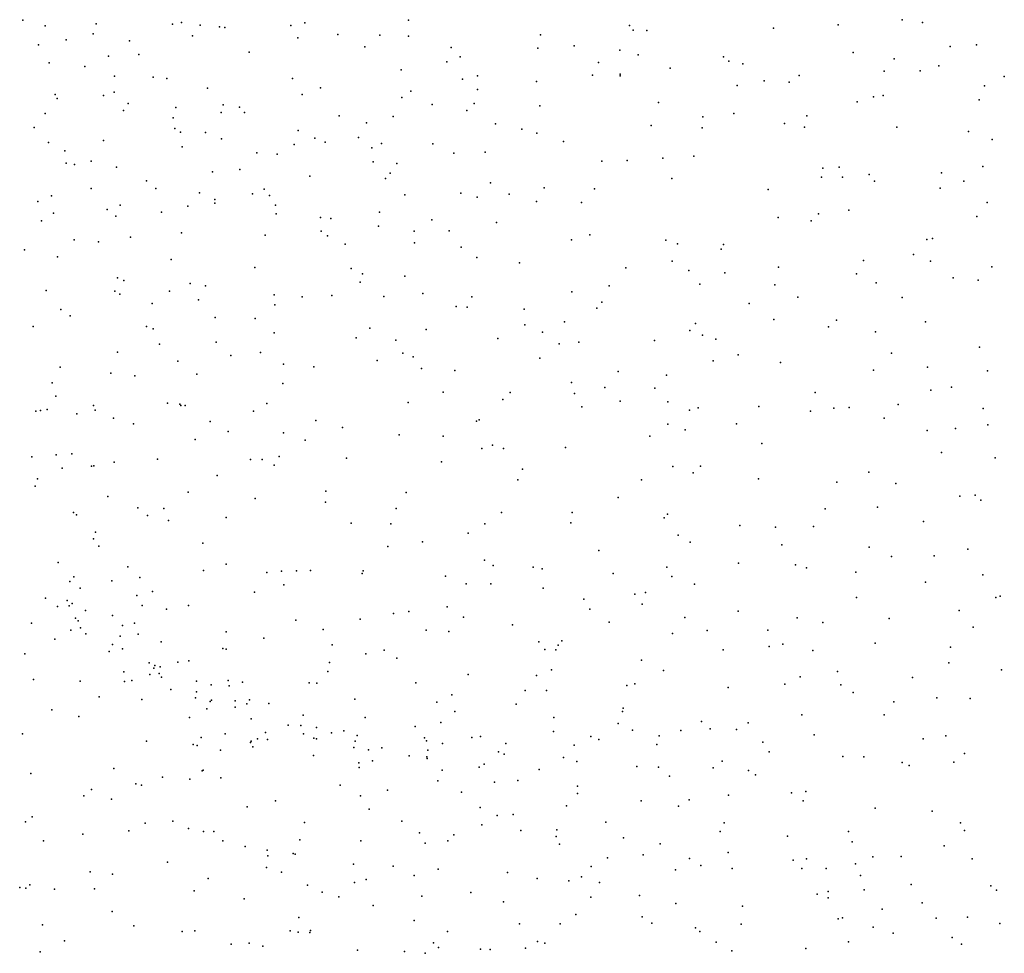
# Model space of a CAD drawing. Header units: metres. Extents: x -25 to 25, y -27.7 to 27.8.
# Tile 68 of 209: x -7.6 to -6.2, y -5.4 to -4. Entities that reach past the tile are written whole.
import ezdxf

# ---------------------------------------------------------------- set-up
doc = ezdxf.new("R2010")
doc.units = ezdxf.units.M

msp = doc.modelspace()

# ---------------------------------------------------------------- linework, layer by layer
for p in [(-7.5648, -4.0151, 17.33), (-7.0128, -4.0154, -6.3684), (-6.3059, -4.0145, 21.9989), (-7.5328, -4.0231, 24.2274), (-7.4597, -4.0205, 20.1564), (-7.3502, -4.0209, -0.4627), (-7.3376, -4.0186, 16.2587), (-7.3106, -4.0225, -8.0745), (-7.2833, -4.0247, 25.287), (-7.2755, -4.0259, 20.4469), (-7.1808, -4.023, -4.1461), (-7.1611, -4.0188, 1.3871), (-6.6962, -4.0228, 22.0464), (-6.6907, -4.0294, -0.9561), (-6.6714, -4.0299, -4.0517), (-6.4898, -4.0264, 21.9185), (-6.3974, -4.0219, -4.0911), (-6.2765, -4.0185, -4.6222), (-7.5027, -4.0435, -4.3475), (-7.4642, -4.0349, -8.0481), (-7.4121, -4.0448, 23.8075), (-7.3216, -4.0377, -4.2143), (-7.171, -4.0403, 23.426), (-7.1136, -4.0358, -4.1126), (-7.0537, -4.0368, 22.7081), (-7.0125, -4.038, -0.5967), (-6.8238, -4.0364, 22.393), (-7.5423, -4.0506, 20.4294), (-7.075, -4.0534, 25.2537), (-6.9516, -4.0545, -6.1493), (-6.8274, -4.0552, 22.2101), (-6.7756, -4.0517, -4.0522), (-6.7099, -4.0579, -7.9488), (-6.2372, -4.0527, -7.9014), (-6.1992, -4.0505, -4.0912), (-7.4421, -4.0669, -4.3003), (-7.3984, -4.0643, -5.7432), (-7.2409, -4.0609, -8.0434), (-6.9384, -4.0676, 22.5515), (-6.684, -4.0646, 21.7812), (-6.5617, -4.0677, -4.0581), (-6.5542, -4.0737, -7.9274), (-6.3761, -4.0615, -7.9123), (-6.3174, -4.0707, -4.0906), (-7.5271, -4.0761, -8.0116), (-7.4761, -4.0815, 24.4411), (-7.0231, -4.0865, 23.3436), (-6.9576, -4.0747, -7.9869), (-6.7406, -4.0757, 25.0296), (-6.6382, -4.0838, -7.9306), (-6.5337, -4.0776, 21.7346), (-6.2802, -4.0878, 21.8354), (-6.2531, -4.0805, 24.7479), (-7.4334, -4.0952, 22.8247), (-7.3782, -4.0967, 1.3423), (-7.3586, -4.0989, -8.0229), (-7.1785, -4.0989, -6.696), (-6.9354, -4.0998, 25.1431), (-6.9136, -4.0948, -4.7834), (-6.749, -4.0938, 1.0721), (-6.7094, -4.0926, 23.1635), (-6.7094, -4.0949, -0.817), (-6.5036, -4.1019, 0.7662), (-6.4533, -4.0944, -4.0671), (-6.3315, -4.0884, 23.0468), (-6.1596, -4.096, 23.0024), (-7.3001, -4.1127, 17.2784), (-7.1385, -4.1123, -4.1191), (-6.9137, -4.1144, 21.9824), (-6.8295, -4.1029, -4.0447), (-6.5421, -4.1088, -4.7253), (-6.4674, -4.1039, -1.1642), (-6.1881, -4.1094, -7.8669), (-7.5184, -4.1217, 20.6968), (-7.5156, -4.1271, -4.3437), (-7.4494, -4.1229, 24.7666), (-7.4339, -4.1183, -6.7404), (-7.1649, -4.1214, 1.5031), (-7.0223, -4.1261, 22.4255), (-7.0092, -4.1166, -5.9134), (-6.3467, -4.1249, 0.6148), (-6.3329, -4.1231, -1.3126), (-6.1954, -4.1291, -4.0717), (-7.4138, -4.1347, 24.9688), (-7.3457, -4.1403, 22.6419), (-7.2778, -4.1366, 25.0976), (-7.2546, -4.1398, -4.1724), (-6.9788, -4.1357, -7.9551), (-6.9184, -4.1346, -6.489), (-6.8247, -4.1376, 21.566), (-6.6545, -4.1332, -4.0266), (-6.3703, -4.1323, -4.0692), (-7.5327, -4.1487, 1.2957), (-7.4207, -4.1445, 20.5343), (-7.3494, -4.1549, 23.9928), (-7.2807, -4.1474, 23.76), (-7.2472, -4.1472, -7.9886), (-7.1119, -4.1521, 25.0692), (-7.0345, -4.153, 17.0422), (-6.9293, -4.1446, 21.8114), (-6.5913, -4.1536, 24.8287), (-6.547, -4.1487, -0.9832), (-6.4425, -4.1521, -7.8852), (-7.5483, -4.169, 20.9348), (-7.3469, -4.1703, 20.677), (-7.0728, -4.1624, 22.2841), (-6.8882, -4.1636, -7.9278), (-6.8502, -4.1714, -4.0348), (-6.6651, -4.1662, -7.9028), (-6.5923, -4.1691, -7.8954), (-6.4741, -4.1632, 21.4231), (-6.4455, -4.1682, 23.1613), (-6.3137, -4.1682, 21.4781), (-7.3388, -4.1755, 24.1975), (-7.3034, -4.1762, 24.753), (-7.2801, -4.1849, 24.4492), (-7.1703, -4.1732, 16.3315), (-7.1465, -4.1843, -5.7125), (-7.084, -4.1832, -7.9492), (-6.8288, -4.1772, 24.8562), (-6.2111, -4.1748, -7.8414), (-6.1768, -4.1859, 0.3953), (-7.528, -4.1901, 17.1653), (-7.4492, -4.1877, 22.518), (-7.3364, -4.1967, -7.9638), (-7.1761, -4.1932, 24.9151), (-7.1321, -4.1899, 22.1083), (-7.065, -4.198, -4.0911), (-7.0513, -4.192, 16.7652), (-6.9775, -4.1922, -4.0703), (-6.7906, -4.1889, -7.908), (-7.5045, -4.2024, -5.6064), (-7.2298, -4.205, -4.1535), (-7.2005, -4.2069, 24.6242), (-6.9479, -4.2054, 1.4693), (-6.9027, -4.2041, 21.2564), (-6.6485, -4.2126, 0.9576), (-6.6039, -4.2098, -4.0112), (-7.5027, -4.2201, -7.9255), (-7.4908, -4.2218, -4.3111), (-7.4669, -4.2171, 22.2661), (-7.4307, -4.2255, -7.9323), (-7.063, -4.2181, 21.7347), (-7.0291, -4.2204, 23.4933), (-6.7357, -4.2169, 23.2703), (-6.6997, -4.2159, -4.0046), (-6.4192, -4.2271, -4.0271), (-6.3962, -4.2258, 21.2976), (-6.1904, -4.2248, 24.5848), (-7.293, -4.2322, -5.0428), (-7.254, -4.2289, -6.8323), (-7.1536, -4.2383, 17.1535), (-7.0455, -4.2421, 21.3215), (-7.0389, -4.2343, 24.6471), (-6.6358, -4.2419, -7.869), (-6.4213, -4.2399, -4.736), (-6.3912, -4.24, -1.1299), (-6.3529, -4.236, 24.6728), (-6.2494, -4.2338, -7.8216), (-7.4671, -4.2563, 1.4466), (-7.3876, -4.245, -4.2363), (-7.3743, -4.2561, 22.0438), (-6.8953, -4.2481, -4.0285), (-6.8185, -4.2551, -5.9997), (-6.7461, -4.2566, -7.8699), (-6.3452, -4.2455, -7.8286), (-6.2516, -4.2556, -4.0478), (-6.2177, -4.2459, -4.6737), (-7.5236, -4.2667, 21.9924), (-7.3117, -4.2624, -4.1856), (-7.2361, -4.2637, 1.6654), (-7.2191, -4.2573, -7.9191), (-7.2117, -4.2664, 24.1464), (-7.0179, -4.2651, -0.4493), (-6.9378, -4.2627, -5.8285), (-6.9143, -4.2686, -7.8786), (-6.8684, -4.2642, -0.5165), (-6.4978, -4.2577, -4.0093), (-7.5434, -4.2749, -7.8761), (-7.4255, -4.2799, 20.7659), (-7.3285, -4.2814, 21.1431), (-7.2898, -4.2773, -7.909), (-7.2897, -4.2721, 21.8889), (-7.2031, -4.2801, -0.3792), (-6.8293, -4.2747, -7.8654), (-6.7648, -4.276, -6.3449), (-6.1843, -4.2764, -4.0296), (-7.5206, -4.2915, 21.1582), (-7.4439, -4.2864, -7.887), (-7.4316, -4.2958, 16.3003), (-7.3664, -4.2903, 1.5723), (-7.2021, -4.2926, 21.7441), (-7.1386, -4.2979, 21.4386), (-7.1237, -4.2992, -4.1018), (-7.0539, -4.2901, -4.0846), (-6.4832, -4.2976, 0.8015), (-6.4258, -4.2923, -0.9577), (-6.3824, -4.2873, -4.0176), (-6.1991, -4.2965, -7.7621), (-7.538, -4.3025, -4.3356), (-7.0555, -4.31, -5.7073), (-6.9791, -4.301, 1.6298), (-6.8865, -4.3051, 23.4633), (-6.436, -4.3026, -7.7985), (-7.4106, -4.3257, -6.9037), (-7.3376, -4.3195, -7.8768), (-7.2176, -4.323, -7.8738), (-7.1374, -4.3173, 17.0121), (-7.1287, -4.324, 23.8457), (-7.0044, -4.3175, 21.1365), (-6.9544, -4.3168, -4.0479), (-6.7528, -4.3227, 1.1222), (-7.491, -4.3297, 17.087), (-7.4566, -4.3325, -4.2855), (-7.1033, -4.3358, -7.8576), (-7.0038, -4.3342, 24.4461), (-6.937, -4.3403, -7.831), (-6.779, -4.3296, -7.8215), (-6.6444, -4.33, -0.6131), (-6.6275, -4.3355, -3.9899), (-6.5618, -4.3362, -7.7899), (-6.2705, -4.3294, 0.6138), (-6.2622, -4.328, 23.3333), (-7.5621, -4.344, 21.3023), (-7.5151, -4.3539, -7.8133), (-6.9149, -4.3551, 1.4318), (-6.5651, -4.3429, 24.6011), (-6.2894, -4.3508, -7.7343), (-7.3522, -4.3577, 21.5679), (-7.2328, -4.3694, 16.3737), (-6.8536, -4.3624, -4.0128), (-6.7015, -4.3696, -3.9879), (-6.635, -4.36, 23.3824), (-6.4827, -4.369, -3.9928), (-6.3612, -4.3592, -4.0043), (-6.2655, -4.3604, -4.02), (-6.1774, -4.3684, -4.0077), (-7.0946, -4.3705, 16.7063), (-7.0785, -4.3785, 24.0441), (-7.018, -4.3817, 24.2725), (-6.6111, -4.3738, 0.9518), (-6.5595, -4.3769, -3.9868), (-6.3713, -4.3783, -7.7267), (-7.429, -4.384, -0.2133), (-7.4199, -4.3877, -4.2574), (-7.3251, -4.392, -4.1893), (-7.303, -4.3955, -5.0325), (-7.0817, -4.3901, -4.0881), (-6.7254, -4.3954, -6.4951), (-6.5957, -4.3931, 21.1703), (-6.4882, -4.394, -0.7127), (-6.3432, -4.3914, -4.7358), (-6.2328, -4.3842, -1.2285), (-6.197, -4.3873, -7.6959), (-7.5311, -4.402, -4.3292), (-7.4329, -4.4033, -7.7929), (-7.4257, -4.4074, -5.439), (-7.3547, -4.4032, -7.8123), (-7.2048, -4.4082, -5.5669), (-7.165, -4.4113, -4.1175), (-7.1221, -4.4095, -7.809), (-7.0477, -4.4109, -7.7976), (-6.992, -4.4066, -4.0579), (-6.9219, -4.4112, -7.7791), (-6.7789, -4.4043, -7.7622), (-6.455, -4.4116, 24.4942), (-7.3794, -4.4208, 16.407), (-7.3134, -4.4155, 1.856), (-7.2037, -4.4226, -7.8011), (-6.9442, -4.4252, 23.7076), (-6.9285, -4.426, -4.0282), (-6.7358, -4.4187, -6.0311), (-6.5249, -4.4209, -7.718), (-6.3057, -4.4123, -1.0013), (-7.5103, -4.4292, -5.2923), (-7.4971, -4.4386, -7.7424), (-6.8469, -4.4289, 21.0863), (-6.7431, -4.4273, 23.5004), (-7.5497, -4.454, 0.0102), (-7.3877, -4.4538, -7.7589), (-7.2894, -4.4408, -7.7876), (-7.2319, -4.4424, -4.1469), (-6.8458, -4.4514, -0.4102), (-6.7894, -4.4469, -4.7945), (-6.6017, -4.4493, -7.7072), (-6.4897, -4.4436, -3.9812), (-6.4113, -4.4543, 23.4938), (-6.3998, -4.4449, -3.9875), (-6.2725, -4.4469, 21.1597), (-7.378, -4.4572, -4.2266), (-7.2047, -4.4627, -0.1965), (-7.068, -4.456, 20.9985), (-6.9875, -4.4579, -7.7546), (-6.8207, -4.4621, 1.2551), (-6.6099, -4.4595, -3.9784), (-6.5919, -4.4662, -4.7779), (-6.344, -4.4612, -7.6538), (-7.3692, -4.479, 0.0012), (-7.2878, -4.4764, -4.1726), (-7.0876, -4.4701, -7.7587), (-7.0306, -4.4731, -6.8964), (-6.8848, -4.4711, -7.7282), (-6.7969, -4.4786, -7.7123), (-6.7688, -4.4762, -3.9926), (-6.6602, -4.474, -6.1914), (-6.5726, -4.472, 24.4055), (-7.4293, -4.4905, -4.2681), (-7.267, -4.4951, 16.8767), (-7.2244, -4.4909, -7.743), (-7.0209, -4.4919, -4.0698), (-6.5408, -4.4945, -3.9774), (-6.3212, -4.492, -3.9847), (-6.1952, -4.4832, -4.6795), (-7.3427, -4.5032, 1.99), (-7.1913, -4.5077, -4.9082), (-7.0575, -4.5026, 1.9555), (-7.0057, -4.497, -4.8302), (-6.8244, -4.4992, -6.7341), (-6.5762, -4.503, 23.5588), (-6.4802, -4.5051, -7.6373), (-7.5111, -4.5122, 1.8104), (-7.4387, -4.5208, 20.948), (-7.4042, -4.5242, -7.6855), (-7.3157, -4.5221, -6.9936), (-7.1482, -4.5116, -7.7262), (-6.994, -4.514, -7.7113), (-6.9463, -4.517, -4.0379), (-6.7122, -4.5183, -7.6695), (-6.643, -4.5233, -7.6539), (-6.3471, -4.5161, -0.7821), (-6.2697, -4.5119, 23.6488), (-6.1838, -4.5171, -7.5759), (-7.5228, -4.5343, -4.3327), (-7.1924, -4.5354, 16.5201), (-6.7794, -4.5339, 23.7391), (-6.9631, -4.548, 1.8285), (-6.8671, -4.5483, -7.6724), (-6.7748, -4.5498, -5.8994), (-6.7316, -4.5413, -3.988), (-6.6599, -4.5422, -6.5041), (-6.4303, -4.5484, 23.643), (-6.265, -4.5449, -7.5533), (-6.2354, -4.5405, 23.8918), (-7.5175, -4.5536, -6.9788), (-7.4634, -4.567, 2.0769), (-7.3575, -4.5636, 16.628), (-7.3399, -4.565, -7.6667), (-7.3385, -4.5669, -4.208), (-7.3324, -4.567, -5.433), (-7.2152, -4.5639, -4.143), (-7.013, -4.5628, -4.07), (-6.8777, -4.5582, 1.4481), (-6.7097, -4.5608, 21.0869), (-6.6413, -4.5617, 1.0521), (-6.3116, -4.5655, -3.9707), (-7.5461, -4.575, -7.5821), (-7.5394, -4.5741, 16.8407), (-7.5297, -4.5726, 16.6356), (-7.4872, -4.5787, 5.3996), (-7.461, -4.5736, -7.6101), (-7.2346, -4.575, -7.6743), (-6.7645, -4.5689, 24.0743), (-6.6102, -4.5735, 23.7519), (-6.5981, -4.5703, -7.6102), (-6.5108, -4.5681, -7.5836), (-6.4371, -4.575, -0.617), (-6.4036, -4.5705, -7.559), (-6.3815, -4.5696, 21.099), (-6.1898, -4.571, 21.0937), (-7.4347, -4.585, 0.2521), (-7.4064, -4.5929, 5.2371), (-7.2965, -4.5898, 4.9499), (-7.1451, -4.5884, 21.0155), (-6.9152, -4.5895, -4.028), (-6.9115, -4.5876, -0.262), (-6.6413, -4.5937, 23.9445), (-6.5432, -4.593, 24.1143), (-6.3316, -4.5851, -7.5276), (-6.1831, -4.5946, -7.4955), (-7.2707, -4.6042, -4.1749), (-7.1915, -4.6058, 0.0933), (-7.1071, -4.5985, -4.0976), (-7.0257, -4.6087, -0.1263), (-6.6163, -4.6019, -0.4572), (-6.2698, -4.6025, -7.4877), (-6.2296, -4.5998, 0.748), (-7.3178, -4.6155, -7.622), (-7.1606, -4.6163, -7.6424), (-6.9628, -4.6106, -7.6401), (-6.6669, -4.6106, -7.5874), (-6.5069, -4.6215, -4.7343), (-7.5172, -4.6373, 2.4899), (-7.4944, -4.636, -7.5321), (-6.9076, -4.6285, -4.7858), (-6.8923, -4.6237, -7.6228), (-6.8766, -4.6284, -5.7417), (-6.7877, -4.6271, -4.0015), (-6.2495, -4.634, -3.9604), (-7.5516, -4.6403, 4.3559), (-7.434, -4.6479, -5.1554), (-7.372, -4.6438, -4.2412), (-7.2387, -4.6442, -7.6057), (-7.222, -4.6444, 2.2034), (-7.1977, -4.6399, -4.1412), (-7.1012, -4.6425, -4.8453), (-6.9654, -4.6474, -4.0533), (-6.1725, -4.642, -1.0195), (-7.5086, -4.6566, 3.2771), (-7.4663, -4.6538, 3.538), (-7.4631, -4.6532, -4.3091), (-7.2048, -4.6523, 5.1384), (-6.8493, -4.658, -4.0152), (-6.634, -4.654, -3.9798), (-6.605, -4.6632, -6.3974), (-6.5945, -4.6536, -7.5212), (-6.3537, -4.6624, -7.43), (-7.5438, -4.6719, -4.3663), (-7.2867, -4.6671, 4.6889), (-6.8561, -4.6731, -7.5769), (-6.6788, -4.6735, -7.5352), (-6.5113, -4.6719, -3.9715), (-6.3992, -4.6767, -3.9622), (-6.3147, -4.6784, -3.9566), (-7.547, -4.6824, -7.4451), (-7.328, -4.6909, 0.3048), (-7.1311, -4.6895, -7.5772), (-7.016, -4.6916, -4.0804), (-7.4428, -4.6973, 5.6146), (-7.232, -4.7002, -4.1655), (-7.1314, -4.7053, 4.9826), (-6.7123, -4.6987, -3.9933), (-6.2233, -4.6965, -4.64), (-6.2011, -4.6954, -3.9426), (-6.193, -4.7024, -7.346), (-7.492, -4.7202, 3.9323), (-7.4001, -4.7136, -5.3214), (-7.363, -4.7144, 4.5383), (-7.0304, -4.7145, 21.0749), (-6.8792, -4.7203, -4.0318), (-6.7785, -4.7199, -7.5154), (-6.416, -4.715, -7.391), (-6.341, -4.7123, -7.3666), (-7.4879, -4.7233, 5.8023), (-7.3864, -4.7244, -7.4744), (-7.3562, -4.7315, -4.2501), (-7.2737, -4.7272, 5.3762), (-7.0946, -4.7352, -4.1055), (-7.0377, -4.7361, 0.0757), (-6.9034, -4.7362, -7.528), (-6.7802, -4.735, -4.0113), (-6.6466, -4.7275, -3.9831), (-6.6418, -4.7226, 21.0786), (-6.2755, -4.7328, 21.0457), (-7.4608, -4.7483, -4.3293), (-6.927, -4.7499, -0.0686), (-6.5382, -4.7385, -7.4098), (-6.4871, -4.7412, -3.9682), (-6.4329, -4.7399, 0.9731), (-7.4634, -4.7579, 4.2711), (-7.3068, -4.7638, -7.4527), (-6.9927, -4.7621, -4.0832), (-6.6267, -4.7526, -7.4268), (-6.6093, -4.7624, -0.409), (-7.4561, -4.7682, -7.374), (-7.0421, -4.7687, -7.4975), (-6.7401, -4.7746, -7.438), (-6.478, -4.7663, -4.6812), (-6.3532, -4.7699, -3.9436), (-6.2116, -4.7726, 0.8697), (-7.514, -4.7919, -4.3897), (-6.9039, -4.7885, -4.054), (-6.5403, -4.7926, -7.3463), (-6.3212, -4.7833, -0.6655), (-6.2599, -4.7822, -7.2174), (-7.4142, -4.798, 3.2707), (-7.3059, -4.803, -7.3938), (-7.2737, -4.7939, -4.2095), (-7.2152, -4.8061, 0.336), (-7.1942, -4.8042, -4.8633), (-7.1731, -4.8034, -7.4316), (-7.153, -4.8029, -4.1383), (-7.0775, -4.8037, -4.1099), (-6.8913, -4.796, 1.8625), (-6.8342, -4.7983, -5.7972), (-6.8212, -4.8007, -4.0328), (-6.6425, -4.7982, -4.6889), (-6.4587, -4.7949, -7.3127), (-6.443, -4.7991, -3.9598), (-6.3722, -4.8056, -7.2451), (-7.4974, -4.8188, 3.0255), (-7.4915, -4.8122, -7.2769), (-7.4373, -4.8179, 0.4808), (-7.3972, -4.813, 3.7697), (-7.0788, -4.8075, -7.4479), (-6.9595, -4.8113, -7.444), (-6.7196, -4.8073, 1.3449), (-6.6358, -4.8117, -3.9916), (-6.2722, -4.8198, -3.9301), (-6.1903, -4.8093, -7.1608), (-7.4828, -4.8284, 2.689), (-7.3793, -4.8331, 21.0662), (-7.2331, -4.8342, -7.3695), (-7.191, -4.8237, 2.2713), (-6.9299, -4.8223, -6.931), (-6.8948, -4.8224, 21.1228), (-6.8199, -4.8283, 1.6319), (-6.6731, -4.8345, -7.3442), (-6.6031, -4.8229, -6.3445), (-7.5321, -4.8425, -6.1847), (-7.5011, -4.846, -6.3049), (-7.4014, -4.839, -5.1384), (-6.7617, -4.844, -7.3585), (-6.6884, -4.8369, -6.686), (-6.3711, -4.8417, -7.1726), (-6.1715, -4.8416, -0.8955), (-6.1655, -4.84, -7.1015), (-7.5151, -4.8545, -6.5438), (-7.4984, -4.8538, -7.1271), (-7.494, -4.8506, -6.4099), (-7.4751, -4.8606, -4.3848), (-7.3938, -4.8532, -7.2528), (-7.3592, -4.8587, 3.6242), (-7.3275, -4.8533, -7.3122), (-7.012, -4.8618, -7.3784), (-6.9571, -4.8551, -5.6811), (-6.7528, -4.8586, -0.2391), (-6.6779, -4.8512, -6.0409), (-6.5405, -4.8614, -7.2377), (-6.2242, -4.8605, -7.0611), (-7.4893, -4.8716, -6.6082), (-7.4853, -4.8754, -6.123), (-7.4362, -4.8676, -6.2368), (-7.1741, -4.8744, -4.1663), (-7.0817, -4.8726, 21.1442), (-7.034, -4.8649, 2.1647), (-6.9337, -4.8697, -4.0816), (-6.7254, -4.8771, -7.3073), (-6.6169, -4.8703, -7.2667), (-6.4561, -4.8707, -7.1652), (-6.3246, -4.8719, -3.9335), (-7.5524, -4.8783, -4.4571), (-7.4961, -4.8885, -6.8652), (-7.4822, -4.885, -6.9726), (-7.4222, -4.8818, -6.453), (-7.4046, -4.8786, -4.3327), (-7.2738, -4.8909, 5.6571), (-7.1345, -4.8874, -7.3313), (-6.9874, -4.8886, 5.2508), (-6.9549, -4.8906, -7.3437), (-6.8639, -4.8809, -4.0625), (-6.5851, -4.889, -3.9895), (-6.4983, -4.8887, -3.9701), (-6.4193, -4.8777, -0.5436), (-6.2041, -4.8843, 15.7959), (-7.519, -4.9014, -6.0109), (-7.4747, -4.8939, -6.7669), (-7.4253, -4.8971, -7.0993), (-7.3994, -4.8942, 4.0064), (-7.3668, -4.9054, -7.1505), (-7.2198, -4.9, -7.2696), (-6.8262, -4.9051, -7.3056), (-6.7929, -4.9037, -4.0482), (-6.6347, -4.8931, -6.5314), (-7.4412, -4.9192, -6.8292), (-7.4364, -4.9093, -6.6649), (-7.422, -4.9152, -7.0231), (-7.2785, -4.9149, 2.4145), (-7.2738, -4.9159, -7.2038), (-7.1217, -4.9095, 4.7563), (-7.0474, -4.9171, -7.3057), (-6.8172, -4.9164, -6.8212), (-6.8017, -4.9166, 1.7733), (-6.7983, -4.9102, -4.6909), (-6.5623, -4.9168, -7.1557), (-6.4961, -4.9121, -7.1235), (-6.4768, -4.9084, 1.1385), (-6.4338, -4.9176, -7.0774), (-6.3447, -4.907, -7.04), (-6.2367, -4.9129, 15.9994), (-7.562, -4.9223, -5.9572), (-7.3271, -4.9326, -6.3501), (-7.0737, -4.9222, -4.1271), (-7.0295, -4.9284, 5.4005), (-6.679, -4.9314, -7.2056), (-7.384, -4.9352, -6.6232), (-7.3772, -4.943, -6.1105), (-7.3759, -4.939, 3.8572), (-7.3679, -4.941, 2.5649), (-7.3426, -4.9345, -6.4759), (-7.1256, -4.935, 5.5262), (-6.8079, -4.9455, -5.8905), (-6.6476, -4.9464, 1.4297), (-6.2389, -4.9351, -4.487), (-6.1635, -4.9451, 0.9783), (-7.5494, -4.9592, 21.0426), (-7.4825, -4.9615, -4.4482), (-7.42, -4.9482, -6.0364), (-7.4088, -4.9608, -4.379), (-7.3829, -4.9522, -6.9131), (-7.3696, -4.9504, -6.9849), (-7.3663, -4.956, -6.7099), (-7.2706, -4.9607, -6.2802), (-7.1281, -4.9478, -7.232), (-6.9273, -4.9518, -7.2542), (-6.8291, -4.9535, -7.2334), (-6.4519, -4.9555, -3.961), (-6.3984, -4.9477, -7.0134), (-6.291, -4.9563, -6.937), (-7.419, -4.9619, 2.7553), (-7.3527, -4.9733, -6.836), (-7.316, -4.9618, -7.0863), (-7.295, -4.9667, -6.1681), (-7.2695, -4.9681, -6.4594), (-7.2504, -4.9628, -4.9138), (-7.155, -4.9638, 0.4087), (-7.144, -4.9643, -4.1742), (-7.0019, -4.9641, -7.2218), (-6.8455, -4.9749, 21.1515), (-6.8151, -4.9747, 1.9694), (-6.7, -4.968, 1.6055), (-6.6884, -4.9654, -4.0344), (-6.555, -4.9704, -7.0651), (-6.474, -4.9659, -7.0113), (-6.3934, -4.9668, 21.0319), (-7.4552, -4.984, 5.895), (-7.3943, -4.9878, 3.007), (-7.3174, -4.9853, 3.2459), (-7.3161, -4.977, -6.6341), (-7.2946, -4.9887, -5.4062), (-7.2608, -4.9897, -6.5574), (-7.2404, -4.9881, -7.0671), (-7.0895, -4.9872, -6.9621), (-6.9507, -4.9811, -4.1072), (-6.3761, -4.9778, -6.9441), (-6.2561, -4.9855, -6.8745), (-6.2083, -4.9863, 21.0316), (-7.5231, -5.0025, -4.5065), (-7.3012, -5.0011, -6.0741), (-7.2965, -4.9908, -6.723), (-7.2605, -4.9987, -6.9493), (-7.2441, -4.9941, -4.2515), (-7.2124, -4.9937, -6.3856), (-6.9719, -4.9915, -4.7154), (-6.8585, -4.9947, 5.3154), (-6.7051, -5.0001, -6.6501), (-6.3179, -4.9911, -3.926), (-7.4844, -5.012, -5.9065), (-7.3261, -5.0136, -6.0089), (-7.2376, -5.0157, -6.8788), (-7.1632, -5.0104, -7.0744), (-7.0744, -5.0137, -7.1099), (-6.9464, -5.005, 0.2067), (-6.8047, -5.0134, -4.0808), (-6.7064, -5.0049, -7.1021), (-6.4493, -5.01, -6.9105), (-6.3316, -5.0098, 1.112), (-7.1847, -5.0244, -6.6239), (-7.1665, -5.0248, -6.5236), (-7.1441, -5.028, -6.3311), (-7.0028, -5.0266, -4.1334), (-6.9662, -5.0207, -7.1119), (-6.7123, -5.022, -4.614), (-6.6919, -5.0316, -7.0094), (-6.6225, -5.032, -6.9683), (-6.5929, -5.0195, -4.0067), (-6.5806, -5.0297, -0.3368), (-6.5431, -5.0309, -6.927), (-6.5261, -5.0211, -3.9817), (-7.5653, -5.0369, -5.8234), (-7.3092, -5.042, 4.4058), (-7.2752, -5.0372, 0.5788), (-7.2288, -5.0439, 4.5511), (-7.2174, -5.0351, -5.5324), (-7.2143, -5.0452, -6.0733), (-7.1629, -5.0369, -6.179), (-7.1482, -5.0434, 21.1904), (-7.1441, -5.0441, -6.7838), (-7.1228, -5.0354, -4.1824), (-7.1051, -5.0329, 5.6622), (-7.0859, -5.0395, -6.9901), (-6.9898, -5.0426, -7.0239), (-6.9219, -5.0421, 5.4889), (-6.9097, -5.0406, -7.0709), (-6.8048, -5.0335, -7.0576), (-6.7516, -5.0407, -6.0396), (-6.7401, -5.0452, -0.1157), (-6.6539, -5.0397, -6.4552), (-6.4317, -5.0384, -3.9583), (-6.2757, -5.0441, -6.7816), (-6.2432, -5.0398, -4.356), (-7.3876, -5.0474, -5.9301), (-7.3209, -5.0523, -5.1316), (-7.3151, -5.0535, -4.3291), (-7.2817, -5.0602, -5.9812), (-7.2387, -5.0495, 2.5043), (-7.2376, -5.0476, 3.4226), (-7.2354, -5.0556, 5.7859), (-7.091, -5.0567, -6.8594), (-7.0887, -5.0474, -6.521), (-7.0696, -5.06, -6.7576), (-7.0509, -5.0569, -6.4385), (-6.9866, -5.0471, 21.1973), (-6.9851, -5.0604, -6.9134), (-6.9641, -5.0506, 2.246), (-6.873, -5.0507, 5.055), (-6.7752, -5.0531, -6.9675), (-6.6571, -5.0522, -6.9105), (-6.5054, -5.0488, -6.848), (-7.1488, -5.0678, -6.0994), (-7.0116, -5.0683, -6.6565), (-6.9863, -5.0698, -6.523), (-6.9859, -5.0722, -6.765), (-6.8836, -5.0627, -4.1069), (-6.8755, -5.0663, -6.9157), (-6.7907, -5.071, -6.8698), (-6.4961, -5.0627, 1.371), (-6.3906, -5.0696, 1.2503), (-6.3605, -5.0698, -0.5813), (-6.2165, -5.0651, -6.722), (-7.4344, -5.0866, -4.4603), (-7.0837, -5.0786, -4.7902), (-7.0832, -5.0852, 4.7226), (-7.0639, -5.0758, -4.1712), (-6.9112, -5.0849, -6.6532), (-6.9044, -5.0806, -6.7593), (-6.8257, -5.088, -6.6849), (-6.7714, -5.0767, -6.7747), (-6.6859, -5.0835, -6.7804), (-6.6549, -5.0848, 1.7645), (-6.5762, -5.0858, 1.5746), (-6.5634, -5.0762, -4.499), (-6.306, -5.0782, -3.9221), (-6.2956, -5.0822, 15.8982), (-6.2317, -5.0775, -3.9056), (-7.5532, -5.0939, 0.9313), (-7.3647, -5.0991, 4.0714), (-7.3258, -5.1017, -5.9131), (-7.3078, -5.0901, 21.1638), (-7.3063, -5.089, 3.0897), (-7.2813, -5.0999, 3.6797), (-6.9646, -5.0892, -6.3592), (-6.639, -5.0978, -6.7139), (-6.5258, -5.0893, -6.7461), (-6.5157, -5.0956, -3.9924), (-7.403, -5.1086, -5.855), (-7.395, -5.1104, 0.9264), (-7.1104, -5.1106, -6.0503), (-6.9704, -5.1042, -4.1461), (-6.8896, -5.1064, -6.4524), (-6.8559, -5.104, -6.5218), (-6.7706, -5.1117, -6.59), (-7.4774, -5.1258, -4.5375), (-7.4665, -5.1169, -5.8055), (-7.438, -5.1304, 1.0794), (-7.0814, -5.1259, 2.4262), (-7.0424, -5.1176, -6.1317), (-6.9366, -5.1207, -6.2993), (-6.7705, -5.1225, 21.1696), (-6.5543, -5.1247, -6.6624), (-6.4641, -5.1213, -6.6771), (-6.4437, -5.1196, -4.3893), (-7.2435, -5.1414, 2.6664), (-7.2029, -5.1328, -5.9622), (-7.0691, -5.145, -4.1986), (-6.9102, -5.1425, 0.2873), (-6.7865, -5.1399, -6.4784), (-6.6796, -5.1329, -4.0777), (-6.6259, -5.1403, -6.6213), (-6.611, -5.1316, -0.1856), (-6.4477, -5.133, -0.4383), (-6.3446, -5.1432, -6.626), (-7.5514, -5.156, -5.6975), (-6.8857, -5.1539, -5.9486), (-6.8628, -5.1523, -6.3294), (-6.2629, -5.1475, -3.9169), (-7.5611, -5.1629, 5.8812), (-7.3896, -5.1649, 5.8456), (-7.3501, -5.1619, -4.4238), (-7.3277, -5.1726, 4.2183), (-7.1617, -5.1638, 0.7091), (-7.0221, -5.162, 5.728), (-6.9075, -5.1672, 4.8636), (-6.7299, -5.1633, 5.169), (-6.5607, -5.1643, -6.582), (-6.2225, -5.1644, 1.2351), (-7.4787, -5.1805, -4.587), (-7.413, -5.1757, -4.4986), (-7.306, -5.1766, 3.8511), (-7.2915, -5.1766, -4.3792), (-6.9968, -5.1789, 0.41), (-6.9479, -5.1816, -4.6997), (-6.8516, -5.1756, -6.2606), (-6.8013, -5.184, -6.3139), (-6.8002, -5.1742, -6.1087), (-6.7049, -5.1861, -6.4434), (-6.5665, -5.177, -4.0339), (-6.4699, -5.1833, -6.5568), (-6.3825, -5.1766, -6.5746), (-6.2164, -5.1756, -6.5478), (-7.5351, -5.1902, -4.6803), (-7.2784, -5.1904, -5.3934), (-7.2465, -5.1983, -5.8937), (-7.1683, -5.1887, -4.29), (-7.081, -5.1903, -5.7387), (-6.9886, -5.1937, -4.1856), (-6.9562, -5.1901, -6.1326), (-6.7964, -5.1949, -4.1159), (-6.6525, -5.1946, 5.3071), (-6.3774, -5.1915, -3.9576), (-6.2456, -5.1975, -0.6942), (-7.2148, -5.2033, 3.0173), (-7.2141, -5.2116, -6.8829), (-7.1777, -5.2082, -5.9365), (-7.1749, -5.2092, 4.5227), (-6.7275, -5.2146, -6.3168), (-6.6768, -5.2103, 5.542), (-6.6102, -5.2155, -6.4243), (-6.5547, -5.2067, -6.4853), (-6.3477, -5.2132, 1.4434), (-6.3073, -5.2124, 21.0043), (-7.3574, -5.2205, 1.2385), (-7.2161, -5.2285, -4.3483), (-7.0914, -5.2234, 3.3515), (-7.0346, -5.2262, 4.6714), (-6.7509, -5.2269, 0.1966), (-6.5943, -5.2253, 2.0165), (-6.4618, -5.218, -3.9981), (-6.4496, -5.2296, -6.4629), (-6.4428, -5.2161, -0.2379), (-6.3724, -5.2229, -4.1976), (-6.2055, -5.216, -3.9167), (-7.4685, -5.2347, 21.0941), (-7.4364, -5.2377, -5.7253), (-7.1944, -5.2349, 3.6785), (-7.0043, -5.24, -6.0051), (-6.9702, -5.2307, 2.4751), (-6.8708, -5.2356, -4.1575), (-6.7651, -5.2417, 4.9847), (-6.6304, -5.2317, -6.3548), (-6.5491, -5.23, 0.0314), (-6.4144, -5.2299, 1.6048), (-6.3653, -5.2399, -6.4477), (-7.5692, -5.2569, -6.8353), (-7.5547, -5.2531, -4.7941), (-7.2995, -5.2441, -4.4328), (-7.1572, -5.2538, 2.8521), (-7.0897, -5.25, -4.2715), (-7.073, -5.2457, 2.6235), (-6.8282, -5.244, -6.149), (-6.7829, -5.2474, -6.4305), (-6.7391, -5.2496, 2.2761), (-6.2929, -5.2525, -6.4187), (-6.1788, -5.2544, -6.3976), (-7.5604, -5.2581, -5.5777), (-7.5192, -5.2592, 1.3666), (-7.4621, -5.2587, -4.6337), (-7.3195, -5.2617, -5.8012), (-7.1364, -5.2636, -5.0371), (-7.1125, -5.2704, -5.947), (-6.9933, -5.2696, 0.588), (-6.9235, -5.2641, -6.058), (-6.7514, -5.2706, 5.7483), (-6.6818, -5.2682, -6.2099), (-6.4277, -5.2664, 1.7563), (-6.4118, -5.2629, -6.3683), (-6.4117, -5.2719, -3.9906), (-6.3602, -5.2603, -0.409), (-6.1706, -5.2608, 15.9348), (-7.2478, -5.273, -5.8473), (-7.0631, -5.2827, 3.5053), (-6.8767, -5.2775, -6.5886), (-6.63, -5.2799, -4.3465), (-6.5345, -5.2838, -6.2451), (-6.2771, -5.2787, -4.0323), (-7.4366, -5.2912, -5.6726), (-7.1698, -5.2999, -5.8913), (-6.7732, -5.2957, -6.1053), (-6.6779, -5.2989, -4.1119), (-6.3345, -5.2882, -6.3024), (-6.2123, -5.2996, 1.4581), (-7.5367, -5.3104, -4.8374), (-7.4056, -5.3121, -4.6048), (-7.0043, -5.3041, -4.2529), (-6.8536, -5.3092, -6.2798), (-6.7953, -5.3091, 2.4482), (-6.664, -5.3079, -6.1443), (-6.5363, -5.3096, 0.2452), (-6.3975, -5.302, 0.0851), (-6.3914, -5.3006, -6.2518), (-6.3472, -5.3136, 5.7558), (-6.257, -5.3009, -6.2865), (-6.1658, -5.3083, -0.7724), (-7.3367, -5.3202, -5.7523), (-7.3183, -5.3189, -4.4992), (-7.1822, -5.3192, -5.733), (-7.1703, -5.3209, -4.3695), (-7.1538, -5.3212, 5.8123), (-7.1531, -5.3185, -5.2218), (-6.9569, -5.3201, 0.8406), (-6.6017, -5.3145, 2.2023), (-6.5955, -5.3202, -4.0902), (-6.3189, -5.3224, -6.2315), (-7.5049, -5.3332, -5.5686), (-7.2663, -5.3383, -6.7712), (-7.2409, -5.3366, 1.3525), (-7.2213, -5.3412, -5.507), (-6.9769, -5.3364, 3.3417), (-6.8279, -5.3341, 0.5015), (-6.8173, -5.3365, -6.042), (-6.572, -5.3352, -4.2132), (-6.3828, -5.3348, 0.2957), (-6.2344, -5.3286, 0.0562), (-6.2208, -5.3379, -0.2048), (-7.5399, -5.349, 1.4911), (-7.0854, -5.3466, -5.9286), (-7.0185, -5.3485, 3.0287), (-6.9887, -5.3512, -6.0819), (-6.9694, -5.3427, 1.0395), (-6.9096, -5.3454, 4.7122), (-6.8957, -5.3458, 0.7001), (-6.8452, -5.3439, -4.1895), (-6.5495, -5.3475, 5.8266), (-6.4438, -5.3441, -4.0298)]:
    msp.add_point(p)

doc.saveas('drawing.dxf')
